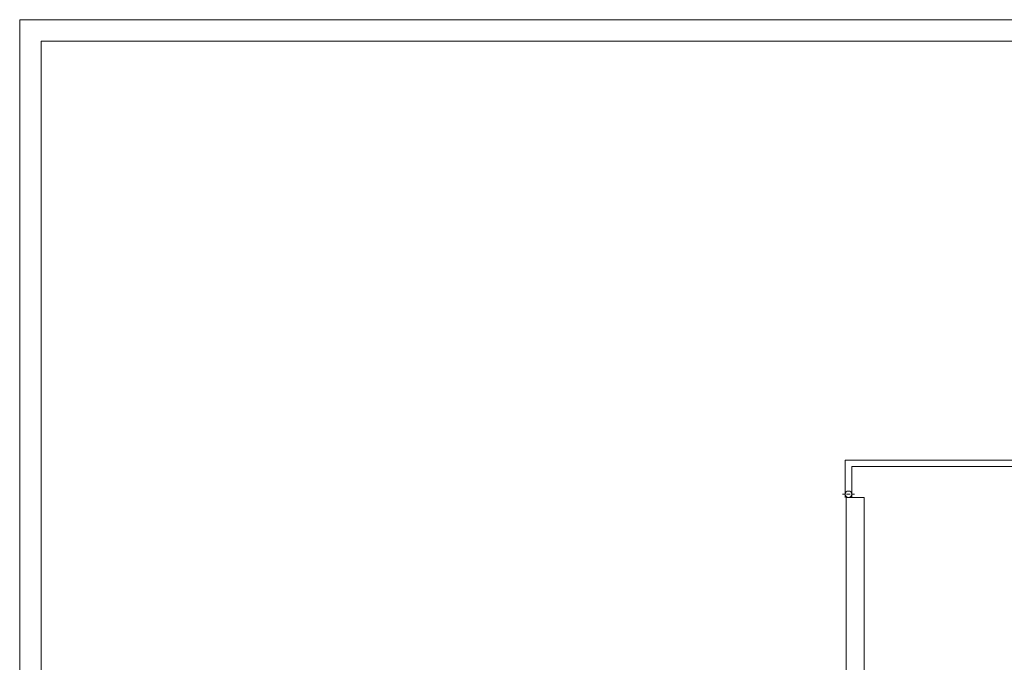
# Model space of a CAD drawing. Header units: millimetres. Extents: x 7052 to 69970, y -1719 to 15326.
# Tile 136 of 160: x 61560 to 63844, y 2730 to 4221. Entities that reach past the tile are written whole.
import ezdxf

# ---------------------------------------------------------------- set-up
doc = ezdxf.new("R2010")
doc.units = ezdxf.units.MM
doc.linetypes.add('ACAD_ISO10W100', pattern=[18, 12, -3, 0, -3])
doc.layers.add('m_tabela', color=7, linetype='Continuous', lineweight=20)
doc.layers.add('m_widok', color=7, linetype='Continuous', lineweight=9)

msp = doc.modelspace()

# ---------------------------------------------------------------- linework, layer by layer
at = {"layer": 'm_tabela', "color": 0}
for p, q in [((61560, 4220.8), (61560, -1719.2)), ((69970, 4220.8), (61560, 4220.8)), ((61610, 4170.8), (61610, -1669.2)), ((69920, 4170.8), (61610, 4170.8))]:
    msp.add_line(p, q, dxfattribs=at)
at = {"layer": 'm_widok', "color": 0, "linetype": 'ACAD_ISO10W100', "ltscale": 0.6}
msp.add_line((63468.2, 3119.9), (63496.4, 3119.9), dxfattribs=at)
at = {"layer": 'm_widok', "color": 0, "ltscale": 2}
for p, q in [((63476.8, 3112.3), (63476.8, 2531.3)), ((63518.8, 3112.3), (63476.8, 3112.3)), ((63518.8, 3112.3), (63518.8, 2546.3))]:
    msp.add_line(p, q, dxfattribs=at)
for points in [[(64906.8, 3112.3), (64906.8, 3199.3), (63474.8, 3199.3), (63474.8, 3112.3)], [(64891.8, 3112.3), (64891.8, 3184.3), (63489.8, 3184.3), (63489.8, 3112.3)]]:
    msp.add_lwpolyline(points, dxfattribs=at)
msp.add_circle((63482.3, 3119.9), 7.5, dxfattribs=at)

doc.saveas('drawing.dxf')
